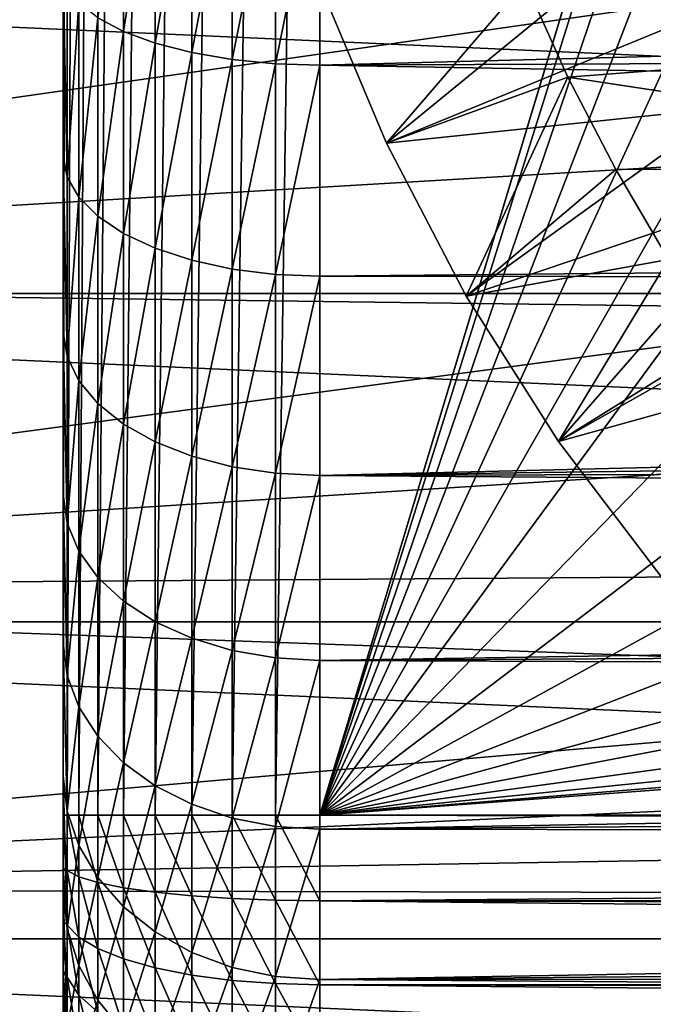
# Model space of a CAD drawing. Header units: millimetres. Extents: x -105 to 105, y -92 to 30.
# Tile 4 of 247: x -92.34 to -87.4, y -13.53 to -5.84. Entities that reach past the tile are written whole.
import ezdxf

# ---------------------------------------------------------------- set-up
doc = ezdxf.new("R2010")
doc.units = ezdxf.units.MM
doc.header["$LTSCALE"] = 59.53398
for name, color, linetype in [('114', 7, 'CONTINUOUS'), ('115', 7, 'CONTINUOUS'), ('120', 7, 'CONTINUOUS'), ('121', 7, 'CONTINUOUS'), ('125', 7, 'CONTINUOUS'), ('126', 7, 'CONTINUOUS'), ('127', 7, 'CONTINUOUS'), ('61', 7, 'CONTINUOUS'), ('63', 7, 'CONTINUOUS'), ('65', 7, 'CONTINUOUS'), ('72', 7, 'CONTINUOUS'), ('76', 7, 'CONTINUOUS'), ('77', 7, 'CONTINUOUS'), ('79', 7, 'CONTINUOUS')]:
    doc.layers.add(name, color=color, linetype=linetype)

msp = doc.modelspace()

# ---------------------------------------------------------------- linework, layer by layer
at = {"layer": '114', "color": 7, "linetype": 'CONTINUOUS'}
for points in [[(-103.9189, -7.9812, -58.95), (-104.5179, -5.3564, -58.95), (-46.0811, -7.9812, -58.95), (-103.9189, -7.9812, -58.95)], [(-46.0811, -7.9812, -58.95), (-104.5179, -5.3564, -58.95), (-45.4821, -5.3564, -58.95), (-46.0811, -7.9812, -58.95)], [(-103.087, -10.5414, -58.95), (-103.9189, -7.9812, -58.95), (-46.913, -10.5415, -58.95), (-103.087, -10.5414, -58.95)], [(-46.913, -10.5415, -58.95), (-103.9189, -7.9812, -58.95), (-46.0811, -7.9812, -58.95), (-46.913, -10.5415, -58.95)], [(-102.0292, -13.0162, -58.95), (-103.087, -10.5414, -58.95), (-47.9708, -13.0163, -58.95), (-102.0292, -13.0162, -58.95)], [(-47.9708, -13.0163, -58.95), (-103.087, -10.5414, -58.95), (-46.913, -10.5415, -58.95), (-47.9708, -13.0163, -58.95)], [(-100.7534, -15.3871, -58.95), (-102.0292, -13.0162, -58.95), (-49.2466, -15.3871, -58.95), (-100.7534, -15.3871, -58.95)], [(-49.2466, -15.3871, -58.95), (-102.0292, -13.0162, -58.95), (-47.9708, -13.0163, -58.95), (-49.2466, -15.3871, -58.95)]]:
    msp.add_3dface(points, dxfattribs=at)
at = {"layer": '115', "color": 7, "linetype": 'CONTINUOUS'}
for points in [[(-102.9781, -5.4279, -39.95), (-102.3887, -7.8809, -39.95), (-86.7126, -5.6405, -39.95), (-102.9781, -5.4279, -39.95)], [(-86.7126, -5.6405, -39.95), (-102.3887, -7.8809, -39.95), (-86.0074, -6.9164, -39.95), (-86.7126, -5.6405, -39.95)], [(-86.0074, -6.9164, -39.95), (-102.3887, -7.8809, -39.95), (-85.1638, -8.1054, -39.95), (-86.0074, -6.9164, -39.95)], [(-102.3887, -7.8809, -39.95), (-101.5755, -10.2953, -39.95), (-85.1638, -8.1054, -39.95), (-102.3887, -7.8809, -39.95)], [(-85.1638, -8.1054, -39.95), (-101.5755, -10.2953, -39.95), (-84.1924, -9.1924, -39.95), (-85.1638, -8.1054, -39.95)], [(-84.1924, -9.1924, -39.95), (-101.5755, -10.2953, -39.95), (-83.1054, -10.1638, -39.95), (-84.1924, -9.1924, -39.95)], [(-83.1054, -10.1638, -39.95), (-101.5755, -10.2953, -39.95), (-81.9164, -11.0074, -39.95), (-83.1054, -10.1638, -39.95)], [(-101.5755, -10.2953, -39.95), (-100.5499, -12.6274, -39.95), (-81.9164, -11.0074, -39.95), (-101.5755, -10.2953, -39.95)], [(-81.9164, -11.0074, -39.95), (-100.5499, -12.6274, -39.95), (-80.6405, -11.7126, -39.95), (-81.9164, -11.0074, -39.95)], [(-80.6405, -11.7126, -39.95), (-100.5499, -12.6274, -39.95), (-79.2936, -12.2705, -39.95), (-80.6405, -11.7126, -39.95)], [(-79.2936, -12.2705, -39.95), (-100.5499, -12.6274, -39.95), (-77.8928, -12.6741, -39.95), (-79.2936, -12.2705, -39.95)], [(-100.5499, -12.6274, -39.95), (-99.3201, -14.8587, -39.95), (-77.8928, -12.6741, -39.95), (-100.5499, -12.6274, -39.95)], [(-77.8928, -12.6741, -39.95), (-99.3201, -14.8587, -39.95), (-76.4556, -12.9183, -39.95), (-77.8928, -12.6741, -39.95)], [(-76.4556, -12.9183, -39.95), (-99.3201, -14.8587, -39.95), (-75, -13, -39.95), (-76.4556, -12.9183, -39.95)], [(-99.3201, -14.8587, -39.95), (-50.5033, -14.5658, -39.95), (-75, -13, -39.95), (-99.3201, -14.8587, -39.95)]]:
    msp.add_3dface(points, dxfattribs=at)
at = {"layer": '120', "color": 7, "linetype": 'CONTINUOUS'}
msp.add_3dface([(-87.1631, -5.8575, -37.45), (-87.4724, -5.1662, -37.45), (-86.7126, -5.6405, -37.45), (-87.1631, -5.8575, -37.45)], dxfattribs=at)
at = {"layer": '121', "color": 7, "linetype": 'CONTINUOUS'}
for points in [[(-84.1068, -5.9896, -22.45), (-84.7406, -4.8919, -22.45), (-88.3962, -5.5489, -22.45), (-84.1068, -5.9896, -22.45)], [(-88.064, -6.2913, -22.45), (-84.1068, -5.9896, -22.45), (-88.3962, -5.5489, -22.45), (-88.064, -6.2913, -22.45)], [(-83.3499, -7.0064, -22.45), (-84.1068, -5.9896, -22.45), (-88.064, -6.2913, -22.45), (-83.3499, -7.0064, -22.45)], [(-87.6907, -7.0139, -22.45), (-83.3499, -7.0064, -22.45), (-88.064, -6.2913, -22.45), (-87.6907, -7.0139, -22.45)], [(-87.2775, -7.7145, -22.45), (-83.3499, -7.0064, -22.45), (-87.6907, -7.0139, -22.45), (-87.2775, -7.7145, -22.45)]]:
    msp.add_3dface(points, dxfattribs=at)
at = {"layer": '125', "color": 7, "linetype": 'CONTINUOUS'}
for points in [[(-89.4794, -6.808, -25.45), (-88.3962, -5.5489, -22.45), (-90, -5.5678, -25.45), (-89.4794, -6.808, -25.45)], [(-88.064, -6.2913, -22.45), (-88.3962, -5.5489, -22.45), (-89.4794, -6.808, -25.45), (-88.064, -6.2913, -22.45)], [(-88.8564, -8, -25.45), (-88.064, -6.2913, -22.45), (-89.4794, -6.808, -25.45), (-88.8564, -8, -25.45)], [(-87.6907, -7.0139, -22.45), (-88.064, -6.2913, -22.45), (-88.8564, -8, -25.45), (-87.6907, -7.0139, -22.45)], [(-87.2775, -7.7145, -22.45), (-87.6907, -7.0139, -22.45), (-88.8564, -8, -25.45), (-87.2775, -7.7145, -22.45)], [(-88.1355, -9.1355, -25.45), (-87.2775, -7.7145, -22.45), (-88.8564, -8, -25.45), (-88.1355, -9.1355, -25.45)], [(-86.8256, -8.3907, -22.45), (-87.2775, -7.7145, -22.45), (-88.1355, -9.1355, -25.45), (-86.8256, -8.3907, -22.45)], [(-87.3218, -10.2065, -25.45), (-86.8256, -8.3907, -22.45), (-88.1355, -9.1355, -25.45), (-87.3218, -10.2065, -25.45)]]:
    msp.add_3dface(points, dxfattribs=at)
at = {"layer": '126', "color": 7, "linetype": 'CONTINUOUS'}
for points in [[(-89.4794, -6.808, -25.45), (-90, -5.5678, -25.45), (-89.4794, -6.808, -34.45), (-89.4794, -6.808, -25.45)], [(-89.4794, -6.808, -34.45), (-90, -5.5678, -25.45), (-90, -5.5678, -34.45), (-89.4794, -6.808, -34.45)], [(-88.8564, -8, -25.45), (-89.4794, -6.808, -25.45), (-88.8564, -8, -34.45), (-88.8564, -8, -25.45)], [(-88.8564, -8, -34.45), (-89.4794, -6.808, -25.45), (-89.4794, -6.808, -34.45), (-88.8564, -8, -34.45)], [(-88.1355, -9.1355, -25.45), (-88.8564, -8, -25.45), (-88.1355, -9.1355, -34.45), (-88.1355, -9.1355, -25.45)], [(-88.1355, -9.1355, -34.45), (-88.8564, -8, -25.45), (-88.8564, -8, -34.45), (-88.1355, -9.1355, -34.45)], [(-87.3218, -10.2065, -25.45), (-88.1355, -9.1355, -25.45), (-87.3218, -10.2065, -34.45), (-87.3218, -10.2065, -25.45)], [(-87.3218, -10.2065, -34.45), (-88.1355, -9.1355, -25.45), (-88.1355, -9.1355, -34.45), (-87.3218, -10.2065, -34.45)]]:
    msp.add_3dface(points, dxfattribs=at)
at = {"layer": '127', "color": 7, "linetype": 'CONTINUOUS'}
for points in [[(-87.4724, -5.1662, -37.45), (-89.4794, -6.808, -34.45), (-90, -5.5678, -34.45), (-87.4724, -5.1662, -37.45)], [(-87.4724, -5.1662, -37.45), (-87.1631, -5.8575, -37.45), (-89.4794, -6.808, -34.45), (-87.4724, -5.1662, -37.45)], [(-87.1631, -5.8575, -37.45), (-86.8156, -6.5301, -37.45), (-89.4794, -6.808, -34.45), (-87.1631, -5.8575, -37.45)], [(-86.8156, -6.5301, -37.45), (-88.8564, -8, -34.45), (-89.4794, -6.808, -34.45), (-86.8156, -6.5301, -37.45)], [(-86.8156, -6.5301, -37.45), (-86.4308, -7.1825, -37.45), (-88.8564, -8, -34.45), (-86.8156, -6.5301, -37.45)], [(-86.4308, -7.1825, -37.45), (-88.1355, -9.1355, -34.45), (-88.8564, -8, -34.45), (-86.4308, -7.1825, -37.45)], [(-86.4308, -7.1825, -37.45), (-86.0101, -7.812, -37.45), (-88.1355, -9.1355, -34.45), (-86.4308, -7.1825, -37.45)], [(-86.0101, -7.812, -37.45), (-85.5547, -8.4172, -37.45), (-88.1355, -9.1355, -34.45), (-86.0101, -7.812, -37.45)], [(-85.5547, -8.4172, -37.45), (-87.3218, -10.2065, -34.45), (-88.1355, -9.1355, -34.45), (-85.5547, -8.4172, -37.45)]]:
    msp.add_3dface(points, dxfattribs=at)
at = {"layer": '61', "color": 7, "linetype": 'CONTINUOUS'}
for points in [[(-92, -14.75, -13.55), (-92, -14.75), (-92, 14.75, -13.55), (-92, -14.75, -13.55)], [(-92, 14.75, -13.55), (-92, -14.75), (-92, 14.75), (-92, 14.75, -13.55)], [(-92, 14.75), (-92, -14.75), (-92, -14.6638, 1.5922), (-92, 14.75)], [(-92, 14.7417, -13.761), (-92, -14.75, -13.55), (-92, 14.75, -13.55), (-92, 14.7417, -13.761)], [(-92, 14.6638, 1.5922), (-92, 14.75), (-92, -14.6638, 1.5922), (-92, 14.6638, 1.5922)], [(-92, -14.7418, -13.7593), (-92, -14.75, -13.55), (-92, 14.7417, -13.761), (-92, -14.7418, -13.7593)], [(-92, -14.7173, -13.9688), (-92, -14.7418, -13.7593), (-92, 14.7417, -13.761), (-92, -14.7173, -13.9688)], [(-92, 14.7169, -13.9714), (-92, -14.7173, -13.9688), (-92, 14.7417, -13.761), (-92, 14.7169, -13.9714)], [(-92, -14.6762, -14.1768), (-92, -14.7173, -13.9688), (-92, 14.7169, -13.9714), (-92, -14.6762, -14.1768)], [(-92, 14.6756, -14.1796), (-92, -14.6762, -14.1768), (-92, 14.7169, -13.9714), (-92, 14.6756, -14.1796)], [(-92, -14.6188, -14.3814), (-92, -14.6762, -14.1768), (-92, 14.6756, -14.1796), (-92, -14.6188, -14.3814)], [(-92, 14.618, -14.3837), (-92, -14.6188, -14.3814), (-92, 14.6756, -14.1796), (-92, 14.618, -14.3837)], [(-92, 14.4056, 3.1687), (-92, 14.6638, 1.5922), (-92, -14.4056, 3.1687), (-92, 14.4056, 3.1687)], [(-92, -14.4056, 3.1687), (-92, 14.6638, 1.5922), (-92, -14.6638, 1.5922), (-92, -14.4056, 3.1687)], [(-92, -14.5453, -14.5812), (-92, -14.6188, -14.3814), (-92, 14.618, -14.3837), (-92, -14.5453, -14.5812)], [(-92, 14.5447, -14.5827), (-92, -14.5453, -14.5812), (-92, 14.618, -14.3837), (-92, 14.5447, -14.5827)], [(-92, -14.4563, -14.7746), (-92, -14.5453, -14.5812), (-92, 14.5447, -14.5827), (-92, -14.4563, -14.7746)], [(-92, 14.4559, -14.7754), (-92, -14.4563, -14.7746), (-92, 14.5447, -14.5827), (-92, 14.4559, -14.7754)], [(-92, -14.3524, -14.9603), (-92, -14.4563, -14.7746), (-92, 14.4559, -14.7754), (-92, -14.3524, -14.9603)], [(-92, 14.3523, -14.9605), (-92, -14.3524, -14.9603), (-92, 14.4559, -14.7754), (-92, 14.3523, -14.9605)], [(-92, 13.9786, 4.7077), (-92, 14.4056, 3.1687), (-92, -13.9786, 4.7077), (-92, 13.9786, 4.7077)], [(-92, -13.9786, 4.7077), (-92, 14.4056, 3.1687), (-92, -14.4056, 3.1687), (-92, -13.9786, 4.7077)], [(-92, 14.2345, -15.1368), (-92, -14.3524, -14.9603), (-92, 14.3523, -14.9605), (-92, 14.2345, -15.1368)], [(-92, -14.2342, -15.1373), (-92, -14.3524, -14.9603), (-92, 14.2345, -15.1368), (-92, -14.2342, -15.1373)], [(-92, 14.1032, -15.3034), (-92, -14.2342, -15.1373), (-92, 14.2345, -15.1368), (-92, 14.1032, -15.3034)], [(-92, -14.1023, -15.3044), (-92, -14.2342, -15.1373), (-92, 14.1032, -15.3034), (-92, -14.1023, -15.3044)], [(-92, 13.9592, -15.4592), (-92, -14.1023, -15.3044), (-92, 14.1032, -15.3034), (-92, 13.9592, -15.4592)], [(-92, 13.3875, 6.1916), (-92, 13.9786, 4.7077), (-92, -13.3875, 6.1916), (-92, 13.3875, 6.1916)], [(-92, -13.3875, 6.1916), (-92, 13.9786, 4.7077), (-92, -13.9786, 4.7077), (-92, -13.3875, 6.1916)], [(-92, -13.9577, -15.4607), (-92, -14.1023, -15.3044), (-92, 13.9592, -15.4592), (-92, -13.9577, -15.4607)], [(-92, 13.8034, -15.6032), (-92, -13.9577, -15.4607), (-92, 13.9592, -15.4592), (-92, 13.8034, -15.6032)], [(-92, -13.8013, -15.605), (-92, -13.9577, -15.4607), (-92, 13.8034, -15.6032), (-92, -13.8013, -15.605)], [(-92, 13.6368, -15.7345), (-92, -13.8013, -15.605), (-92, 13.8034, -15.6032), (-92, 13.6368, -15.7345)], [(-92, -13.6342, -15.7364), (-92, -13.8013, -15.605), (-92, 13.6368, -15.7345), (-92, -13.6342, -15.7364)], [(-92, 13.4605, -15.8523), (-92, -13.6342, -15.7364), (-92, 13.6368, -15.7345), (-92, 13.4605, -15.8523)], [(-92, -13.4573, -15.8542), (-92, -13.6342, -15.7364), (-92, 13.4605, -15.8523), (-92, -13.4573, -15.8542)], [(-92, 13.2754, -15.9559), (-92, -13.4573, -15.8542), (-92, 13.4605, -15.8523), (-92, 13.2754, -15.9559)], [(-92, 12.6395, 7.6029), (-92, 13.3875, 6.1916), (-92, -12.6395, 7.6029), (-92, 12.6395, 7.6029)], [(-92, -12.6395, 7.6029), (-92, 13.3875, 6.1916), (-92, -13.3875, 6.1916), (-92, -12.6395, 7.6029)], [(-92, -13.2716, -15.9579), (-92, -13.4573, -15.8542), (-92, 13.2754, -15.9559), (-92, -13.2716, -15.9579)], [(-92, 13.0827, -16.0447), (-92, -13.2716, -15.9579), (-92, 13.2754, -15.9559), (-92, 13.0827, -16.0447)], [(-92, -13.0782, -16.0466), (-92, -13.2716, -15.9579), (-92, 13.0827, -16.0447), (-92, -13.0782, -16.0466)], [(-92, 12.8837, -16.118), (-92, -13.0782, -16.0466), (-92, 13.0827, -16.0447), (-92, 12.8837, -16.118)], [(-92, -12.8786, -16.1197), (-92, -13.0782, -16.0466), (-92, 12.8837, -16.118), (-92, -12.8786, -16.1197)], [(-92, 12.6796, -16.1756), (-92, -12.8786, -16.1197), (-92, 12.8837, -16.118), (-92, 12.6796, -16.1756)], [(-92, -12.6744, -16.1768), (-92, -12.8786, -16.1197), (-92, 12.6796, -16.1756), (-92, -12.6744, -16.1768)], [(-92, 12.4714, -16.2169), (-92, -12.6744, -16.1768), (-92, 12.6796, -16.1756), (-92, 12.4714, -16.2169)], [(-92, 11.7433, 8.9251), (-92, 12.6395, 7.6029), (-92, -11.7433, 8.9251), (-92, 11.7433, 8.9251)], [(-92, -11.7433, 8.9251), (-92, 12.6395, 7.6029), (-92, -12.6395, 7.6029), (-92, -11.7433, 8.9251)], [(-92, -12.4671, -16.2175), (-92, -12.6744, -16.1768), (-92, 12.4714, -16.2169), (-92, -12.4671, -16.2175)], [(-92, 12.261, -16.2417), (-92, -12.4671, -16.2175), (-92, 12.4714, -16.2169), (-92, 12.261, -16.2417)], [(-92, -12.2584, -16.2419), (-92, -12.4671, -16.2175), (-92, 12.261, -16.2417), (-92, -12.2584, -16.2419)], [(-92, 12.05, -16.25), (-92, -12.2584, -16.2419), (-92, 12.261, -16.2417), (-92, 12.05, -16.25)], [(-92, -12.05, -16.25), (-92, -12.2584, -16.2419), (-92, 12.05, -16.25), (-92, -12.05, -16.25)], [(-92, 10.7094, 10.1426), (-92, 11.7433, 8.9251), (-92, -10.7094, 10.1426), (-92, 10.7094, 10.1426)], [(-92, -10.7094, 10.1426), (-92, 11.7433, 8.9251), (-92, -11.7433, 8.9251), (-92, -10.7094, 10.1426)], [(-92, 9.5499, 11.2411), (-92, 10.7094, 10.1426), (-92, -9.5499, 11.2411), (-92, 9.5499, 11.2411)], [(-92, -9.5499, 11.2411), (-92, 10.7094, 10.1426), (-92, -10.7094, 10.1426), (-92, -9.5499, 11.2411)], [(-92, 8.2783, 12.2079), (-92, 9.5499, 11.2411), (-92, -8.2783, 12.2079), (-92, 8.2783, 12.2079)], [(-92, -8.2783, 12.2079), (-92, 9.5499, 11.2411), (-92, -9.5499, 11.2411), (-92, -8.2783, 12.2079)], [(-92, 6.9097, 13.0314), (-92, 8.2783, 12.2079), (-92, -6.9097, 13.0314), (-92, 6.9097, 13.0314)], [(-92, -6.9097, 13.0314), (-92, 8.2783, 12.2079), (-92, -8.2783, 12.2079), (-92, -6.9097, 13.0314)], [(-92, -5.4601, 13.7022), (-92, 6.9097, 13.0314), (-92, -6.9097, 13.0314), (-92, -5.4601, 13.7022)]]:
    msp.add_3dface(points, dxfattribs=at)
at = {"layer": '63', "color": 7, "linetype": 'CONTINUOUS'}
for points in [[(-90, -4.4811, 16.1395), (-90, -6.1998, 15.5604), (-29.0104, -4.5995, 16.1061), (-90, -4.4811, 16.1395)], [(-29.0104, -4.5995, 16.1061), (-90, -6.1998, 15.5604), (-29.0209, -5.9351, 15.6632), (-29.0104, -4.5995, 16.1061)], [(-29.0209, -5.9351, 15.6632), (-90, -6.1998, 15.5604), (-28.9477, -7.2629, 15.0935), (-29.0209, -5.9351, 15.6632)], [(-90, -6.1998, 15.5604), (-90, -7.8458, 14.7988), (-28.9477, -7.2629, 15.0935), (-90, -6.1998, 15.5604)], [(-28.9477, -7.2629, 15.0935), (-90, -7.8458, 14.7988), (-28.8803, -7.921, 14.7587), (-28.9477, -7.2629, 15.0935)], [(-90, -7.8458, 14.7988), (-90, -9.3999, 13.8638), (-28.8803, -7.921, 14.7587), (-90, -7.8458, 14.7988)], [(-28.8803, -7.921, 14.7587), (-90, -9.3999, 13.8638), (-28.7931, -8.5731, 14.3897), (-28.8803, -7.921, 14.7587)], [(-28.7931, -8.5731, 14.3897), (-90, -9.3999, 13.8638), (-28.6863, -9.2175, 13.9857), (-28.7931, -8.5731, 14.3897)], [(-28.6863, -9.2175, 13.9857), (-90, -9.3999, 13.8638), (-28.5608, -9.8524, 13.546), (-28.6863, -9.2175, 13.9857)], [(-90, -9.3999, 13.8638), (-90, -10.8437, 12.7662), (-28.5608, -9.8524, 13.546), (-90, -9.3999, 13.8638)], [(-28.5608, -9.8524, 13.546), (-90, -10.8437, 12.7662), (-28.4174, -10.4758, 13.0698), (-28.5608, -9.8524, 13.546)], [(-28.4174, -10.4758, 13.0698), (-90, -10.8437, 12.7662), (-28.2575, -11.0853, 12.557), (-28.4174, -10.4758, 13.0698)], [(-90, -10.8437, 12.7662), (-90, -12.1604, 11.519), (-28.2575, -11.0853, 12.557), (-90, -10.8437, 12.7662)], [(-28.2575, -11.0853, 12.557), (-90, -12.1604, 11.519), (-28.0828, -11.6781, 12.0077), (-28.2575, -11.0853, 12.557)], [(-28.0828, -11.6781, 12.0077), (-90, -12.1604, 11.519), (-27.8956, -12.2507, 11.4229), (-28.0828, -11.6781, 12.0077)], [(-90, -12.1604, 11.519), (-90, -13.3346, 10.1367), (-27.8956, -12.2507, 11.4229), (-90, -12.1604, 11.519)], [(-27.8956, -12.2507, 11.4229), (-90, -13.3346, 10.1367), (-27.6986, -12.7993, 10.8046), (-27.8956, -12.2507, 11.4229)], [(-27.6986, -12.7993, 10.8046), (-90, -13.3346, 10.1367), (-27.4954, -13.32, 10.1558), (-27.6986, -12.7993, 10.8046)], [(-27.4954, -13.32, 10.1558), (-90, -13.3346, 10.1367), (-27.2896, -13.809, 9.4802), (-27.4954, -13.32, 10.1558)], [(-90, -13.3346, 10.1367), (-90, -14.3524, 8.6355), (-27.2896, -13.809, 9.4802), (-90, -13.3346, 10.1367)]]:
    msp.add_3dface(points, dxfattribs=at)
at = {"layer": '65', "color": 7, "linetype": 'CONTINUOUS'}
for points in [[(-90, -12.05, -18.25), (-90, 12.05, -18.25), (-85.2426, 3.728, -18.25), (-90, -12.05, -18.25)], [(-85.6062, 2.5137, -18.25), (-90, -12.05, -18.25), (-85.2426, 3.728, -18.25), (-85.6062, 2.5137, -18.25)], [(-85.8263, 1.2654, -18.25), (-90, -12.05, -18.25), (-85.6062, 2.5137, -18.25), (-85.8263, 1.2654, -18.25)], [(-85.9, 0, -18.25), (-90, -12.05, -18.25), (-85.8263, 1.2654, -18.25), (-85.9, 0, -18.25)], [(-85.8263, -1.2654, -18.25), (-90, -12.05, -18.25), (-85.9, 0, -18.25), (-85.8263, -1.2654, -18.25)], [(-85.6062, -2.5137, -18.25), (-90, -12.05, -18.25), (-85.8263, -1.2654, -18.25), (-85.6062, -2.5137, -18.25)], [(-85.2426, -3.728, -18.25), (-90, -12.05, -18.25), (-85.6062, -2.5137, -18.25), (-85.2426, -3.728, -18.25)], [(-84.7406, -4.8919, -18.25), (-90, -12.05, -18.25), (-85.2426, -3.728, -18.25), (-84.7406, -4.8919, -18.25)], [(-84.1068, -5.9896, -18.25), (-90, -12.05, -18.25), (-84.7406, -4.8919, -18.25), (-84.1068, -5.9896, -18.25)], [(-83.3499, -7.0064, -18.25), (-90, -12.05, -18.25), (-84.1068, -5.9896, -18.25), (-83.3499, -7.0064, -18.25)], [(-82.48, -7.9284, -18.25), (-90, -12.05, -18.25), (-83.3499, -7.0064, -18.25), (-82.48, -7.9284, -18.25)], [(-81.509, -8.7431, -18.25), (-90, -12.05, -18.25), (-82.48, -7.9284, -18.25), (-81.509, -8.7431, -18.25)], [(-80.45, -9.4397, -18.25), (-90, -12.05, -18.25), (-81.509, -8.7431, -18.25), (-80.45, -9.4397, -18.25)], [(-79.3173, -10.0086, -18.25), (-90, -12.05, -18.25), (-80.45, -9.4397, -18.25), (-79.3173, -10.0086, -18.25)], [(-78.1262, -10.4421, -18.25), (-90, -12.05, -18.25), (-79.3173, -10.0086, -18.25), (-78.1262, -10.4421, -18.25)], [(-76.8928, -10.7344, -18.25), (-90, -12.05, -18.25), (-78.1262, -10.4421, -18.25), (-76.8928, -10.7344, -18.25)], [(-75.6338, -10.8816, -18.25), (-90, -12.05, -18.25), (-76.8928, -10.7344, -18.25), (-75.6338, -10.8816, -18.25)], [(-57.7932, -12.0501, -18.25), (-90, -12.05, -18.25), (-74.3662, -10.8816, -18.25), (-57.7932, -12.0501, -18.25)], [(-74.3662, -10.8816, -18.25), (-90, -12.05, -18.25), (-75.6338, -10.8816, -18.25), (-74.3662, -10.8816, -18.25)]]:
    msp.add_3dface(points, dxfattribs=at)
at = {"layer": '72', "color": 7, "linetype": 'CONTINUOUS'}
for points in [[(-90, -12.05, -18.25), (-57.7932, -12.0501, -18.25), (-25.7269, -12.2075, -18.2474), (-90, -12.05, -18.25)], [(-90, -12.7186, -18.2022), (-90, -12.05, -18.25), (-25.7269, -12.2075, -18.2474), (-90, -12.7186, -18.2022)], [(-25.7269, -12.719, -18.2022), (-90, -12.7186, -18.2022), (-25.7269, -12.2075, -18.2474), (-25.7269, -12.719, -18.2022)], [(-90, -13.3742, -18.0596), (-90, -12.7186, -18.2022), (-25.7269, -13.3742, -18.0596), (-90, -13.3742, -18.0596)], [(-25.7269, -13.3742, -18.0596), (-90, -12.7186, -18.2022), (-25.7269, -12.8609, -18.1795), (-25.7269, -13.3742, -18.0596)], [(-25.7269, -12.8609, -18.1795), (-90, -12.7186, -18.2022), (-25.7269, -12.719, -18.2022), (-25.7269, -12.8609, -18.1795)], [(-90, -14.003, -17.825), (-90, -13.3742, -18.0596), (-25.7269, -14.0025, -17.8253), (-90, -14.003, -17.825)], [(-25.7269, -14.0025, -17.8253), (-90, -13.3742, -18.0596), (-25.7269, -13.4985, -18.0212), (-25.7269, -14.0025, -17.8253)], [(-25.7269, -13.4985, -18.0212), (-90, -13.3742, -18.0596), (-25.7269, -13.3742, -18.0596), (-25.7269, -13.4985, -18.0212)]]:
    msp.add_3dface(points, dxfattribs=at)
at = {"layer": '76', "color": 7, "linetype": 'CONTINUOUS'}
for points in [[(-92, -12.2584, -16.2419), (-92, -12.05, -16.25), (-91.9696, -12.4836, -16.5662), (-92, -12.2584, -16.2419)], [(-91.9696, -12.4836, -16.5662), (-92, -12.05, -16.25), (-91.9696, -12.05, -16.5973), (-91.9696, -12.4836, -16.5662)], [(-91.9696, -12.4836, -16.5662), (-91.9696, -12.05, -16.5973), (-91.8793, -12.5316, -16.8999), (-91.9696, -12.4836, -16.5662)], [(-91.8793, -12.5316, -16.8999), (-91.9696, -12.05, -16.5973), (-91.8793, -12.05, -16.9344), (-91.8793, -12.5316, -16.8999)], [(-91.8793, -12.5316, -16.8999), (-91.8793, -12.05, -16.9344), (-91.7317, -12.5766, -17.2129), (-91.8793, -12.5316, -16.8999)], [(-91.7317, -12.5766, -17.2129), (-91.8793, -12.05, -16.9344), (-91.7317, -12.05, -17.2506), (-91.7317, -12.5766, -17.2129)], [(-91.7317, -12.5766, -17.2129), (-91.7317, -12.05, -17.2506), (-91.5314, -12.6173, -17.4957), (-91.7317, -12.5766, -17.2129)], [(-91.5314, -12.6173, -17.4957), (-91.7317, -12.05, -17.2506), (-91.5314, -12.05, -17.5364), (-91.5314, -12.6173, -17.4957)], [(-91.5314, -12.6173, -17.4957), (-91.5314, -12.05, -17.5364), (-91.2845, -12.6524, -17.7398), (-91.5314, -12.6173, -17.4957)], [(-91.2845, -12.6524, -17.7398), (-91.5314, -12.05, -17.5364), (-91.2845, -12.05, -17.783), (-91.2845, -12.6524, -17.7398)], [(-91.2845, -12.6524, -17.7398), (-91.2845, -12.05, -17.783), (-90.9985, -12.6808, -17.9377), (-91.2845, -12.6524, -17.7398)], [(-90.9985, -12.6808, -17.9377), (-91.2845, -12.05, -17.783), (-90.9985, -12.05, -17.9829), (-90.9985, -12.6808, -17.9377)], [(-90.9985, -12.6808, -17.9377), (-90.9985, -12.05, -17.9829), (-90.6821, -12.7018, -18.0834), (-90.9985, -12.6808, -17.9377)], [(-90.6821, -12.7018, -18.0834), (-90.9985, -12.05, -17.9829), (-90.6821, -12.05, -18.1301), (-90.6821, -12.7018, -18.0834)], [(-90.6821, -12.7018, -18.0834), (-90.6821, -12.05, -18.1301), (-90.3449, -12.7146, -18.1724), (-90.6821, -12.7018, -18.0834)], [(-90.3449, -12.7146, -18.1724), (-90.6821, -12.05, -18.1301), (-90.3449, -12.05, -18.22), (-90.3449, -12.7146, -18.1724)], [(-90, -12.05, -18.25), (-90, -12.7186, -18.2022), (-90.3449, -12.05, -18.22), (-90, -12.05, -18.25)], [(-90, -12.7186, -18.2022), (-90.3449, -12.7146, -18.1724), (-90.3449, -12.05, -18.22), (-90, -12.7186, -18.2022)], [(-92, -12.4671, -16.2175), (-92, -12.2584, -16.2419), (-91.9696, -12.4836, -16.5662), (-92, -12.4671, -16.2175)], [(-92, -12.6744, -16.1768), (-92, -12.4671, -16.2175), (-91.9696, -12.9088, -16.4738), (-92, -12.6744, -16.1768)], [(-91.9696, -12.9088, -16.4738), (-92, -12.4671, -16.2175), (-91.9696, -12.4836, -16.5662), (-91.9696, -12.9088, -16.4738)], [(-91.9696, -12.9088, -16.4738), (-91.9696, -12.4836, -16.5662), (-91.8793, -13.0038, -16.7972), (-91.9696, -12.9088, -16.4738)], [(-91.8793, -13.0038, -16.7972), (-91.9696, -12.4836, -16.5662), (-91.8793, -12.5316, -16.8999), (-91.8793, -13.0038, -16.7972)], [(-91.8793, -13.0038, -16.7972), (-91.8793, -12.5316, -16.8999), (-91.7317, -13.093, -17.1006), (-91.8793, -13.0038, -16.7972)], [(-91.7317, -13.093, -17.1006), (-91.8793, -12.5316, -16.8999), (-91.7317, -12.5766, -17.2129), (-91.7317, -13.093, -17.1006)], [(-91.7317, -13.093, -17.1006), (-91.7317, -12.5766, -17.2129), (-91.5314, -13.1735, -17.3748), (-91.7317, -13.093, -17.1006)], [(-91.5314, -13.1735, -17.3748), (-91.7317, -12.5766, -17.2129), (-91.5314, -12.6173, -17.4957), (-91.5314, -13.1735, -17.3748)], [(-92, -12.8786, -16.1197), (-92, -12.6744, -16.1768), (-91.9696, -12.9088, -16.4738), (-92, -12.8786, -16.1197)], [(-91.5314, -13.1735, -17.3748), (-91.5314, -12.6173, -17.4957), (-91.2845, -13.243, -17.6114), (-91.5314, -13.1735, -17.3748)], [(-91.2845, -13.243, -17.6114), (-91.5314, -12.6173, -17.4957), (-91.2845, -12.6524, -17.7398), (-91.2845, -13.243, -17.6114)], [(-91.2845, -13.243, -17.6114), (-91.2845, -12.6524, -17.7398), (-90.9985, -13.2994, -17.8032), (-91.2845, -13.243, -17.6114)], [(-90.9985, -13.2994, -17.8032), (-91.2845, -12.6524, -17.7398), (-90.9985, -12.6808, -17.9377), (-90.9985, -13.2994, -17.8032)], [(-90.9985, -13.2994, -17.8032), (-90.9985, -12.6808, -17.9377), (-90.6821, -13.3408, -17.9444), (-90.9985, -13.2994, -17.8032)], [(-90.6821, -13.3408, -17.9444), (-90.9985, -12.6808, -17.9377), (-90.6821, -12.7018, -18.0834), (-90.6821, -13.3408, -17.9444)], [(-90.6821, -13.3408, -17.9444), (-90.6821, -12.7018, -18.0834), (-90.3449, -13.3662, -18.0307), (-90.6821, -13.3408, -17.9444)], [(-90.3449, -13.3662, -18.0307), (-90.6821, -12.7018, -18.0834), (-90.3449, -12.7146, -18.1724), (-90.3449, -13.3662, -18.0307)], [(-90, -12.7186, -18.2022), (-90, -13.3742, -18.0596), (-90.3449, -12.7146, -18.1724), (-90, -12.7186, -18.2022)], [(-90, -13.3742, -18.0596), (-90.3449, -13.3662, -18.0307), (-90.3449, -12.7146, -18.1724), (-90, -13.3742, -18.0596)], [(-92, -13.0782, -16.0466), (-92, -12.8786, -16.1197), (-91.9696, -13.3162, -16.3218), (-92, -13.0782, -16.0466)], [(-91.9696, -13.3162, -16.3218), (-92, -12.8786, -16.1197), (-91.9696, -12.9088, -16.4738), (-91.9696, -13.3162, -16.3218)], [(-91.9696, -13.3162, -16.3218), (-91.9696, -12.9088, -16.4738), (-91.8793, -13.4563, -16.6284), (-91.9696, -13.3162, -16.3218)], [(-91.8793, -13.4563, -16.6284), (-91.9696, -12.9088, -16.4738), (-91.8793, -13.0038, -16.7972), (-91.8793, -13.4563, -16.6284)], [(-91.8793, -13.4563, -16.6284), (-91.8793, -13.0038, -16.7972), (-91.7317, -13.5877, -16.916), (-91.8793, -13.4563, -16.6284)], [(-91.7317, -13.5877, -16.916), (-91.8793, -13.0038, -16.7972), (-91.7317, -13.093, -17.1006), (-91.7317, -13.5877, -16.916)], [(-92, -13.2716, -15.9579), (-92, -13.0782, -16.0466), (-91.9696, -13.3162, -16.3218), (-92, -13.2716, -15.9579)], [(-91.7317, -13.5877, -16.916), (-91.7317, -13.093, -17.1006), (-91.5314, -13.7065, -17.1759), (-91.7317, -13.5877, -16.916)], [(-91.5314, -13.7065, -17.1759), (-91.7317, -13.093, -17.1006), (-91.5314, -13.1735, -17.3748), (-91.5314, -13.7065, -17.1759)], [(-91.5314, -13.7065, -17.1759), (-91.5314, -13.1735, -17.3748), (-91.2845, -13.8089, -17.4002), (-91.5314, -13.7065, -17.1759)], [(-91.2845, -13.8089, -17.4002), (-91.5314, -13.1735, -17.3748), (-91.2845, -13.243, -17.6114), (-91.2845, -13.8089, -17.4002)], [(-92, -13.4573, -15.8542), (-92, -13.2716, -15.9579), (-91.9696, -13.6978, -16.1133), (-92, -13.4573, -15.8542)], [(-91.9696, -13.6978, -16.1133), (-92, -13.2716, -15.9579), (-91.9696, -13.3162, -16.3218), (-91.9696, -13.6978, -16.1133)], [(-91.2845, -13.8089, -17.4002), (-91.2845, -13.243, -17.6114), (-90.9985, -13.892, -17.5821), (-91.2845, -13.8089, -17.4002)], [(-90.9985, -13.892, -17.5821), (-91.2845, -13.243, -17.6114), (-90.9985, -13.2994, -17.8032), (-90.9985, -13.892, -17.5821)], [(-91.9696, -13.6978, -16.1133), (-91.9696, -13.3162, -16.3218), (-91.8793, -13.8801, -16.3968), (-91.9696, -13.6978, -16.1133)], [(-91.8793, -13.8801, -16.3968), (-91.9696, -13.3162, -16.3218), (-91.8793, -13.4563, -16.6284), (-91.8793, -13.8801, -16.3968)], [(-90.9985, -13.892, -17.5821), (-90.9985, -13.2994, -17.8032), (-90.6821, -13.9532, -17.716), (-90.9985, -13.892, -17.5821)], [(-90.6821, -13.9532, -17.716), (-90.9985, -13.2994, -17.8032), (-90.6821, -13.3408, -17.9444), (-90.6821, -13.9532, -17.716)], [(-90.6821, -13.9532, -17.716), (-90.6821, -13.3408, -17.9444), (-90.3449, -13.9905, -17.7978), (-90.6821, -13.9532, -17.716)], [(-90.3449, -13.9905, -17.7978), (-90.6821, -13.3408, -17.9444), (-90.3449, -13.3662, -18.0307), (-90.3449, -13.9905, -17.7978)], [(-90, -13.3742, -18.0596), (-90, -14.003, -17.825), (-90.3449, -13.3662, -18.0307), (-90, -13.3742, -18.0596)], [(-90, -14.003, -17.825), (-90.3449, -13.9905, -17.7978), (-90.3449, -13.3662, -18.0307), (-90, -14.003, -17.825)], [(-92, -13.6342, -15.7364), (-92, -13.4573, -15.8542), (-91.9696, -13.6978, -16.1133), (-92, -13.6342, -15.7364)], [(-91.8793, -13.8801, -16.3968), (-91.8793, -13.4563, -16.6284), (-91.7317, -14.0511, -16.6628), (-91.8793, -13.8801, -16.3968)], [(-91.7317, -14.0511, -16.6628), (-91.8793, -13.4563, -16.6284), (-91.7317, -13.5877, -16.916), (-91.7317, -14.0511, -16.6628)]]:
    msp.add_3dface(points, dxfattribs=at)
at = {"layer": '77', "color": 7, "linetype": 'CONTINUOUS'}
for points in [[(-92, -12.05, -16.25), (-92, 12.05, -16.25), (-91.9696, 12.05, -16.5973), (-92, -12.05, -16.25)], [(-91.9696, -12.05, -16.5973), (-92, -12.05, -16.25), (-91.9696, 12.05, -16.5973), (-91.9696, -12.05, -16.5973)], [(-91.8793, -12.05, -16.9344), (-91.9696, -12.05, -16.5973), (-91.8793, 12.05, -16.9344), (-91.8793, -12.05, -16.9344)], [(-91.8793, 12.05, -16.9344), (-91.9696, -12.05, -16.5973), (-91.9696, 12.05, -16.5973), (-91.8793, 12.05, -16.9344)], [(-91.7317, -12.05, -17.2506), (-91.8793, -12.05, -16.9344), (-91.7317, 12.05, -17.2506), (-91.7317, -12.05, -17.2506)], [(-91.7317, 12.05, -17.2506), (-91.8793, -12.05, -16.9344), (-91.8793, 12.05, -16.9344), (-91.7317, 12.05, -17.2506)], [(-91.5314, -12.05, -17.5364), (-91.7317, -12.05, -17.2506), (-91.5314, 12.05, -17.5364), (-91.5314, -12.05, -17.5364)], [(-91.5314, 12.05, -17.5364), (-91.7317, -12.05, -17.2506), (-91.7317, 12.05, -17.2506), (-91.5314, 12.05, -17.5364)], [(-91.2845, -12.05, -17.783), (-91.5314, -12.05, -17.5364), (-91.2845, 12.05, -17.783), (-91.2845, -12.05, -17.783)], [(-91.2845, 12.05, -17.783), (-91.5314, -12.05, -17.5364), (-91.5314, 12.05, -17.5364), (-91.2845, 12.05, -17.783)], [(-90.9985, -12.05, -17.9829), (-91.2845, -12.05, -17.783), (-90.9985, 12.05, -17.9829), (-90.9985, -12.05, -17.9829)], [(-90.9985, 12.05, -17.9829), (-91.2845, -12.05, -17.783), (-91.2845, 12.05, -17.783), (-90.9985, 12.05, -17.9829)], [(-90.6821, -12.05, -18.1301), (-90.9985, -12.05, -17.9829), (-90.6821, 12.05, -18.1301), (-90.6821, -12.05, -18.1301)], [(-90.6821, 12.05, -18.1301), (-90.9985, -12.05, -17.9829), (-90.9985, 12.05, -17.9829), (-90.6821, 12.05, -18.1301)], [(-90.3449, -12.05, -18.22), (-90.6821, -12.05, -18.1301), (-90.3449, 12.05, -18.22), (-90.3449, -12.05, -18.22)], [(-90.3449, 12.05, -18.22), (-90.6821, -12.05, -18.1301), (-90.6821, 12.05, -18.1301), (-90.3449, 12.05, -18.22)], [(-90, 12.05, -18.25), (-90, -12.05, -18.25), (-90.3449, -12.05, -18.22), (-90, 12.05, -18.25)], [(-90, 12.05, -18.25), (-90.3449, -12.05, -18.22), (-90.3449, 12.05, -18.22), (-90, 12.05, -18.25)]]:
    msp.add_3dface(points, dxfattribs=at)
at = {"layer": '79', "color": 7, "linetype": 'CONTINUOUS'}
for points in [[(-91.5314, -4.2902, 15.4519), (-91.7317, -5.8299, 14.6319), (-91.5314, -5.9357, 14.8974), (-91.5314, -4.2902, 15.4519)], [(-91.5314, -4.2902, 15.4519), (-91.5314, -5.9357, 14.8974), (-91.2845, -4.3562, 15.6895), (-91.5314, -4.2902, 15.4519)], [(-91.2845, -4.3562, 15.6895), (-91.5314, -5.9357, 14.8974), (-91.2845, -6.027, 15.1265), (-91.2845, -4.3562, 15.6895)], [(-91.2845, -4.3562, 15.6895), (-91.2845, -6.027, 15.1265), (-90.9985, -4.4096, 15.8821), (-91.2845, -4.3562, 15.6895)], [(-90.9985, -4.4096, 15.8821), (-91.2845, -6.027, 15.1265), (-90.9985, -6.101, 15.3123), (-90.9985, -4.4096, 15.8821)], [(-90.9985, -4.4096, 15.8821), (-90.9985, -6.101, 15.3123), (-90.6821, -4.449, 16.0239), (-90.9985, -4.4096, 15.8821)], [(-90.6821, -4.449, 16.0239), (-90.9985, -6.101, 15.3123), (-90.6821, -6.1554, 15.449), (-90.6821, -4.449, 16.0239)], [(-90.6821, -4.449, 16.0239), (-90.6821, -6.1554, 15.449), (-90.3449, -4.4731, 16.1106), (-90.6821, -4.449, 16.0239)], [(-90.3449, -4.4731, 16.1106), (-90.6821, -6.1554, 15.449), (-90.3449, -6.1887, 15.5325), (-90.3449, -4.4731, 16.1106)], [(-90, -4.4811, 16.1395), (-90.3449, -4.4731, 16.1106), (-90.3449, -6.1887, 15.5325), (-90, -4.4811, 16.1395)], [(-90, -6.1998, 15.5604), (-90, -4.4811, 16.1395), (-90.3449, -6.1887, 15.5325), (-90, -6.1998, 15.5604)], [(-92, -5.4601, 13.7022), (-92, -6.9097, 13.0314), (-91.9696, -7.0717, 13.3386), (-92, -5.4601, 13.7022)], [(-91.9696, -5.5881, 14.025), (-92, -5.4601, 13.7022), (-91.9696, -7.0717, 13.3386), (-91.9696, -5.5881, 14.025)], [(-91.9696, -5.5881, 14.025), (-91.9696, -7.0717, 13.3386), (-91.8793, -5.7128, 14.3382), (-91.9696, -5.5881, 14.025)], [(-91.8793, -5.7128, 14.3382), (-91.9696, -7.0717, 13.3386), (-91.8793, -7.2296, 13.6365), (-91.8793, -5.7128, 14.3382)], [(-91.8793, -5.7128, 14.3382), (-91.8793, -7.2296, 13.6365), (-91.7317, -5.8299, 14.6319), (-91.8793, -5.7128, 14.3382)], [(-91.7317, -5.8299, 14.6319), (-91.8793, -7.2296, 13.6365), (-91.7317, -7.3777, 13.9158), (-91.7317, -5.8299, 14.6319)], [(-91.7317, -5.8299, 14.6319), (-91.7317, -7.3777, 13.9158), (-91.5314, -5.9357, 14.8974), (-91.7317, -5.8299, 14.6319)], [(-91.5314, -5.9357, 14.8974), (-91.7317, -7.3777, 13.9158), (-91.5314, -7.5116, 14.1683), (-91.5314, -5.9357, 14.8974)], [(-91.5314, -5.9357, 14.8974), (-91.5314, -7.5116, 14.1683), (-91.2845, -6.027, 15.1265), (-91.5314, -5.9357, 14.8974)], [(-91.2845, -6.027, 15.1265), (-91.5314, -7.5116, 14.1683), (-91.2845, -7.6271, 14.3862), (-91.2845, -6.027, 15.1265)], [(-91.2845, -6.027, 15.1265), (-91.2845, -7.6271, 14.3862), (-90.9985, -6.101, 15.3123), (-91.2845, -6.027, 15.1265)], [(-90.9985, -6.101, 15.3123), (-91.2845, -7.6271, 14.3862), (-90.9985, -7.7207, 14.5629), (-90.9985, -6.101, 15.3123)], [(-90.9985, -6.101, 15.3123), (-90.9985, -7.7207, 14.5629), (-90.6821, -6.1554, 15.449), (-90.9985, -6.101, 15.3123)], [(-90.6821, -6.1554, 15.449), (-90.9985, -7.7207, 14.5629), (-90.6821, -7.7897, 14.6929), (-90.6821, -6.1554, 15.449)], [(-90.6821, -6.1554, 15.449), (-90.6821, -7.7897, 14.6929), (-90.3449, -6.1887, 15.5325), (-90.6821, -6.1554, 15.449)], [(-90.3449, -6.1887, 15.5325), (-90.6821, -7.7897, 14.6929), (-90.3449, -7.8318, 14.7724), (-90.3449, -6.1887, 15.5325)], [(-90, -6.1998, 15.5604), (-90.3449, -6.1887, 15.5325), (-90.3449, -7.8318, 14.7724), (-90, -6.1998, 15.5604)], [(-90, -7.8458, 14.7988), (-90, -6.1998, 15.5604), (-90.3449, -7.8318, 14.7724), (-90, -7.8458, 14.7988)], [(-92, -6.9097, 13.0314), (-92, -8.2783, 12.2079), (-91.9696, -8.4724, 12.4959), (-92, -6.9097, 13.0314)], [(-91.9696, -7.0717, 13.3386), (-92, -6.9097, 13.0314), (-91.9696, -8.4724, 12.4959), (-91.9696, -7.0717, 13.3386)], [(-91.9696, -7.0717, 13.3386), (-91.9696, -8.4724, 12.4959), (-91.8793, -7.2296, 13.6365), (-91.9696, -7.0717, 13.3386)], [(-91.8793, -7.2296, 13.6365), (-91.9696, -8.4724, 12.4959), (-91.8793, -8.6616, 12.7749), (-91.8793, -7.2296, 13.6365)], [(-91.8793, -7.2296, 13.6365), (-91.8793, -8.6616, 12.7749), (-91.7317, -7.3777, 13.9158), (-91.8793, -7.2296, 13.6365)], [(-91.7317, -7.3777, 13.9158), (-91.8793, -8.6616, 12.7749), (-91.7317, -8.839, 13.0366), (-91.7317, -7.3777, 13.9158)], [(-91.7317, -7.3777, 13.9158), (-91.7317, -8.839, 13.0366), (-91.5314, -7.5116, 14.1683), (-91.7317, -7.3777, 13.9158)], [(-91.5314, -7.5116, 14.1683), (-91.7317, -8.839, 13.0366), (-91.5314, -8.9994, 13.2731), (-91.5314, -7.5116, 14.1683)], [(-91.5314, -7.5116, 14.1683), (-91.5314, -8.9994, 13.2731), (-91.2845, -7.6271, 14.3862), (-91.5314, -7.5116, 14.1683)], [(-91.2845, -7.6271, 14.3862), (-91.5314, -8.9994, 13.2731), (-91.2845, -9.1378, 13.4772), (-91.2845, -7.6271, 14.3862)], [(-91.2845, -7.6271, 14.3862), (-91.2845, -9.1378, 13.4772), (-90.9985, -7.7207, 14.5629), (-91.2845, -7.6271, 14.3862)], [(-90.9985, -7.7207, 14.5629), (-91.2845, -9.1378, 13.4772), (-90.9985, -9.25, 13.6427), (-90.9985, -7.7207, 14.5629)], [(-90.9985, -7.7207, 14.5629), (-90.9985, -9.25, 13.6427), (-90.6821, -7.7897, 14.6929), (-90.9985, -7.7207, 14.5629)], [(-90.6821, -7.7897, 14.6929), (-90.9985, -9.25, 13.6427), (-90.6821, -9.3326, 13.7646), (-90.6821, -7.7897, 14.6929)], [(-90.6821, -7.7897, 14.6929), (-90.6821, -9.3326, 13.7646), (-90.3449, -7.8318, 14.7724), (-90.6821, -7.7897, 14.6929)], [(-90.3449, -7.8318, 14.7724), (-90.6821, -9.3326, 13.7646), (-90.3449, -9.3831, 13.839), (-90.3449, -7.8318, 14.7724)], [(-90, -7.8458, 14.7988), (-90.3449, -7.8318, 14.7724), (-90.3449, -9.3831, 13.839), (-90, -7.8458, 14.7988)], [(-90, -9.3999, 13.8638), (-90, -7.8458, 14.7988), (-90.3449, -9.3831, 13.839), (-90, -9.3999, 13.8638)], [(-92, -8.2783, 12.2079), (-92, -9.5499, 11.2411), (-91.9696, -9.7738, 11.5066), (-92, -8.2783, 12.2079)], [(-91.9696, -8.4724, 12.4959), (-92, -8.2783, 12.2079), (-91.9696, -9.7738, 11.5066), (-91.9696, -8.4724, 12.4959)], [(-91.9696, -8.4724, 12.4959), (-91.9696, -9.7738, 11.5066), (-91.8793, -8.6616, 12.7749), (-91.9696, -8.4724, 12.4959)], [(-91.8793, -8.6616, 12.7749), (-91.9696, -9.7738, 11.5066), (-91.8793, -9.992, 11.7635), (-91.8793, -8.6616, 12.7749)], [(-91.8793, -8.6616, 12.7749), (-91.8793, -9.992, 11.7635), (-91.7317, -8.839, 13.0366), (-91.8793, -8.6616, 12.7749)], [(-91.7317, -8.839, 13.0366), (-91.8793, -9.992, 11.7635), (-91.7317, -10.1967, 12.0045), (-91.7317, -8.839, 13.0366)], [(-91.7317, -8.839, 13.0366), (-91.7317, -10.1967, 12.0045), (-91.5314, -8.9994, 13.2731), (-91.7317, -8.839, 13.0366)], [(-91.5314, -8.9994, 13.2731), (-91.7317, -10.1967, 12.0045), (-91.5314, -10.3817, 12.2223), (-91.5314, -8.9994, 13.2731)], [(-91.5314, -8.9994, 13.2731), (-91.5314, -10.3817, 12.2223), (-91.2845, -9.1378, 13.4772), (-91.5314, -8.9994, 13.2731)], [(-91.2845, -9.1378, 13.4772), (-91.5314, -10.3817, 12.2223), (-91.2845, -10.5414, 12.4103), (-91.2845, -9.1378, 13.4772)], [(-91.2845, -9.1378, 13.4772), (-91.2845, -10.5414, 12.4103), (-90.9985, -9.25, 13.6427), (-91.2845, -9.1378, 13.4772)], [(-90.9985, -9.25, 13.6427), (-91.2845, -10.5414, 12.4103), (-90.9985, -10.6708, 12.5627), (-90.9985, -9.25, 13.6427)], [(-90.9985, -9.25, 13.6427), (-90.9985, -10.6708, 12.5627), (-90.6821, -9.3326, 13.7646), (-90.9985, -9.25, 13.6427)], [(-90.6821, -9.3326, 13.7646), (-90.9985, -10.6708, 12.5627), (-90.6821, -10.7661, 12.6748), (-90.6821, -9.3326, 13.7646)], [(-90.6821, -9.3326, 13.7646), (-90.6821, -10.7661, 12.6748), (-90.3449, -9.3831, 13.839), (-90.6821, -9.3326, 13.7646)], [(-90.3449, -9.3831, 13.839), (-90.6821, -10.7661, 12.6748), (-90.3449, -10.8243, 12.7434), (-90.3449, -9.3831, 13.839)], [(-90, -9.3999, 13.8638), (-90.3449, -9.3831, 13.839), (-90.3449, -10.8243, 12.7434), (-90, -9.3999, 13.8638)], [(-90, -10.8437, 12.7662), (-90, -9.3999, 13.8638), (-90.3449, -10.8243, 12.7434), (-90, -10.8437, 12.7662)], [(-92, -9.5499, 11.2411), (-92, -10.7094, 10.1426), (-91.9696, -10.9606, 10.3824), (-92, -9.5499, 11.2411)], [(-91.9696, -9.7738, 11.5066), (-92, -9.5499, 11.2411), (-91.9696, -10.9606, 10.3824), (-91.9696, -9.7738, 11.5066)], [(-91.9696, -9.7738, 11.5066), (-91.9696, -10.9606, 10.3824), (-91.8793, -9.992, 11.7635), (-91.9696, -9.7738, 11.5066)], [(-91.8793, -9.992, 11.7635), (-91.9696, -10.9606, 10.3824), (-91.8793, -11.2053, 10.6142), (-91.8793, -9.992, 11.7635)], [(-91.8793, -9.992, 11.7635), (-91.8793, -11.2053, 10.6142), (-91.7317, -10.1967, 12.0045), (-91.8793, -9.992, 11.7635)], [(-91.7317, -10.1967, 12.0045), (-91.8793, -11.2053, 10.6142), (-91.7317, -11.4349, 10.8317), (-91.7317, -10.1967, 12.0045)], [(-91.7317, -10.1967, 12.0045), (-91.7317, -11.4349, 10.8317), (-91.5314, -10.3817, 12.2223), (-91.7317, -10.1967, 12.0045)], [(-91.5314, -10.3817, 12.2223), (-91.7317, -11.4349, 10.8317), (-91.5314, -11.6423, 11.0282), (-91.5314, -10.3817, 12.2223)], [(-91.5314, -10.3817, 12.2223), (-91.5314, -11.6423, 11.0282), (-91.2845, -10.5414, 12.4103), (-91.5314, -10.3817, 12.2223)], [(-91.2845, -10.5414, 12.4103), (-91.5314, -11.6423, 11.0282), (-91.2845, -11.8214, 11.1978), (-91.2845, -10.5414, 12.4103)], [(-91.2845, -10.5414, 12.4103), (-91.2845, -11.8214, 11.1978), (-90.9985, -10.6708, 12.5627), (-91.2845, -10.5414, 12.4103)], [(-90.9985, -10.6708, 12.5627), (-91.2845, -11.8214, 11.1978), (-90.9985, -11.9665, 11.3353), (-90.9985, -10.6708, 12.5627)], [(-90.9985, -10.6708, 12.5627), (-90.9985, -11.9665, 11.3353), (-90.6821, -10.7661, 12.6748), (-90.9985, -10.6708, 12.5627)], [(-92, -10.7094, 10.1426), (-92, -11.7433, 8.9251), (-91.9696, -12.0189, 9.1365), (-92, -10.7094, 10.1426)], [(-91.9696, -10.9606, 10.3824), (-92, -10.7094, 10.1426), (-91.9696, -12.0189, 9.1365), (-91.9696, -10.9606, 10.3824)], [(-90.6821, -10.7661, 12.6748), (-90.9985, -11.9665, 11.3353), (-90.6821, -12.0734, 11.4365), (-90.6821, -10.7661, 12.6748)], [(-90.6821, -10.7661, 12.6748), (-90.6821, -12.0734, 11.4365), (-90.3449, -10.8243, 12.7434), (-90.6821, -10.7661, 12.6748)], [(-90.3449, -10.8243, 12.7434), (-90.6821, -12.0734, 11.4365), (-90.3449, -12.1387, 11.4984), (-90.3449, -10.8243, 12.7434)], [(-90, -10.8437, 12.7662), (-90.3449, -10.8243, 12.7434), (-90.3449, -12.1387, 11.4984), (-90, -10.8437, 12.7662)], [(-90, -12.1604, 11.519), (-90, -10.8437, 12.7662), (-90.3449, -12.1387, 11.4984), (-90, -12.1604, 11.519)], [(-91.9696, -10.9606, 10.3824), (-91.9696, -12.0189, 9.1365), (-91.8793, -11.2053, 10.6142), (-91.9696, -10.9606, 10.3824)], [(-91.8793, -11.2053, 10.6142), (-91.9696, -12.0189, 9.1365), (-91.8793, -12.2872, 9.3405), (-91.8793, -11.2053, 10.6142)], [(-91.8793, -11.2053, 10.6142), (-91.8793, -12.2872, 9.3405), (-91.7317, -11.4349, 10.8317), (-91.8793, -11.2053, 10.6142)], [(-91.7317, -11.4349, 10.8317), (-91.8793, -12.2872, 9.3405), (-91.7317, -12.5389, 9.5319), (-91.7317, -11.4349, 10.8317)], [(-91.7317, -11.4349, 10.8317), (-91.7317, -12.5389, 9.5319), (-91.5314, -11.6423, 11.0282), (-91.7317, -11.4349, 10.8317)], [(-91.5314, -11.6423, 11.0282), (-91.7317, -12.5389, 9.5319), (-91.5314, -12.7664, 9.7048), (-91.5314, -11.6423, 11.0282)], [(-91.5314, -11.6423, 11.0282), (-91.5314, -12.7664, 9.7048), (-91.2845, -11.8214, 11.1978), (-91.5314, -11.6423, 11.0282)], [(-92, -11.7433, 8.9251), (-92, -12.6395, 7.6029), (-91.9696, -12.9362, 7.7835), (-92, -11.7433, 8.9251)], [(-91.9696, -12.0189, 9.1365), (-92, -11.7433, 8.9251), (-91.9696, -12.9362, 7.7835), (-91.9696, -12.0189, 9.1365)], [(-91.2845, -11.8214, 11.1978), (-91.5314, -12.7664, 9.7048), (-91.2845, -12.9628, 9.854), (-91.2845, -11.8214, 11.1978)], [(-91.2845, -11.8214, 11.1978), (-91.2845, -12.9628, 9.854), (-90.9985, -11.9665, 11.3353), (-91.2845, -11.8214, 11.1978)], [(-90.9985, -11.9665, 11.3353), (-91.2845, -12.9628, 9.854), (-90.9985, -13.1219, 9.975), (-90.9985, -11.9665, 11.3353)], [(-90.9985, -11.9665, 11.3353), (-90.9985, -13.1219, 9.975), (-90.6821, -12.0734, 11.4365), (-90.9985, -11.9665, 11.3353)], [(-91.9696, -12.0189, 9.1365), (-91.9696, -12.9362, 7.7835), (-91.8793, -12.2872, 9.3405), (-91.9696, -12.0189, 9.1365)], [(-90.6821, -12.0734, 11.4365), (-90.9985, -13.1219, 9.975), (-90.6821, -13.2391, 10.0641), (-90.6821, -12.0734, 11.4365)], [(-90.6821, -12.0734, 11.4365), (-90.6821, -13.2391, 10.0641), (-90.3449, -12.1387, 11.4984), (-90.6821, -12.0734, 11.4365)], [(-90.3449, -12.1387, 11.4984), (-90.6821, -13.2391, 10.0641), (-90.3449, -13.3107, 10.1185), (-90.3449, -12.1387, 11.4984)], [(-90, -12.1604, 11.519), (-90.3449, -12.1387, 11.4984), (-90.3449, -13.3107, 10.1185), (-90, -12.1604, 11.519)], [(-90, -13.3346, 10.1367), (-90, -12.1604, 11.519), (-90.3449, -13.3107, 10.1185), (-90, -13.3346, 10.1367)], [(-91.8793, -12.2872, 9.3405), (-91.9696, -12.9362, 7.7835), (-91.8793, -13.225, 7.9572), (-91.8793, -12.2872, 9.3405)], [(-91.8793, -12.2872, 9.3405), (-91.8793, -13.225, 7.9572), (-91.7317, -12.5389, 9.5319), (-91.8793, -12.2872, 9.3405)], [(-91.7317, -12.5389, 9.5319), (-91.8793, -13.225, 7.9572), (-91.7317, -13.496, 8.1203), (-91.7317, -12.5389, 9.5319)], [(-91.7317, -12.5389, 9.5319), (-91.7317, -13.496, 8.1203), (-91.5314, -12.7664, 9.7048), (-91.7317, -12.5389, 9.5319)], [(-92, -12.6395, 7.6029), (-92, -13.3875, 6.1916), (-91.9696, -13.7019, 6.3392), (-92, -12.6395, 7.6029)], [(-91.9696, -12.9362, 7.7835), (-92, -12.6395, 7.6029), (-91.9696, -13.7019, 6.3392), (-91.9696, -12.9362, 7.7835)], [(-91.5314, -12.7664, 9.7048), (-91.7317, -13.496, 8.1203), (-91.5314, -13.7409, 8.2676), (-91.5314, -12.7664, 9.7048)], [(-91.5314, -12.7664, 9.7048), (-91.5314, -13.7409, 8.2676), (-91.2845, -12.9628, 9.854), (-91.5314, -12.7664, 9.7048)], [(-91.9696, -12.9362, 7.7835), (-91.9696, -13.7019, 6.3392), (-91.8793, -13.225, 7.9572), (-91.9696, -12.9362, 7.7835)], [(-91.2845, -12.9628, 9.854), (-91.5314, -13.7409, 8.2676), (-91.2845, -13.9522, 8.3948), (-91.2845, -12.9628, 9.854)], [(-91.2845, -12.9628, 9.854), (-91.2845, -13.9522, 8.3948), (-90.9985, -13.1219, 9.975), (-91.2845, -12.9628, 9.854)], [(-90.9985, -13.1219, 9.975), (-91.2845, -13.9522, 8.3948), (-90.9985, -14.1235, 8.4978), (-90.9985, -13.1219, 9.975)], [(-90.9985, -13.1219, 9.975), (-90.9985, -14.1235, 8.4978), (-90.6821, -13.2391, 10.0641), (-90.9985, -13.1219, 9.975)], [(-91.8793, -13.225, 7.9572), (-91.9696, -13.7019, 6.3392), (-91.8793, -14.0079, 6.4807), (-91.8793, -13.225, 7.9572)], [(-91.8793, -13.225, 7.9572), (-91.8793, -14.0079, 6.4807), (-91.7317, -13.496, 8.1203), (-91.8793, -13.225, 7.9572)], [(-90.6821, -13.2391, 10.0641), (-90.9985, -14.1235, 8.4978), (-90.6821, -14.2496, 8.5737), (-90.6821, -13.2391, 10.0641)], [(-90.6821, -13.2391, 10.0641), (-90.6821, -14.2496, 8.5737), (-90.3449, -13.3107, 10.1185), (-90.6821, -13.2391, 10.0641)], [(-90.3449, -13.3107, 10.1185), (-90.6821, -14.2496, 8.5737), (-90.3449, -14.3267, 8.6201), (-90.3449, -13.3107, 10.1185)], [(-90, -13.3346, 10.1367), (-90.3449, -13.3107, 10.1185), (-90.3449, -14.3267, 8.6201), (-90, -13.3346, 10.1367)], [(-90, -14.3524, 8.6355), (-90, -13.3346, 10.1367), (-90.3449, -14.3267, 8.6201), (-90, -14.3524, 8.6355)], [(-92, -13.3875, 6.1916), (-92, -13.9786, 4.7077), (-91.9696, -14.307, 4.8206), (-92, -13.3875, 6.1916)], [(-91.9696, -13.7019, 6.3392), (-92, -13.3875, 6.1916), (-91.9696, -14.307, 4.8206), (-91.9696, -13.7019, 6.3392)], [(-91.7317, -13.496, 8.1203), (-91.8793, -14.0079, 6.4807), (-91.7317, -14.2949, 6.6135), (-91.7317, -13.496, 8.1203)], [(-91.7317, -13.496, 8.1203), (-91.7317, -14.2949, 6.6135), (-91.5314, -13.7409, 8.2676), (-91.7317, -13.496, 8.1203)]]:
    msp.add_3dface(points, dxfattribs=at)

doc.saveas('drawing.dxf')
